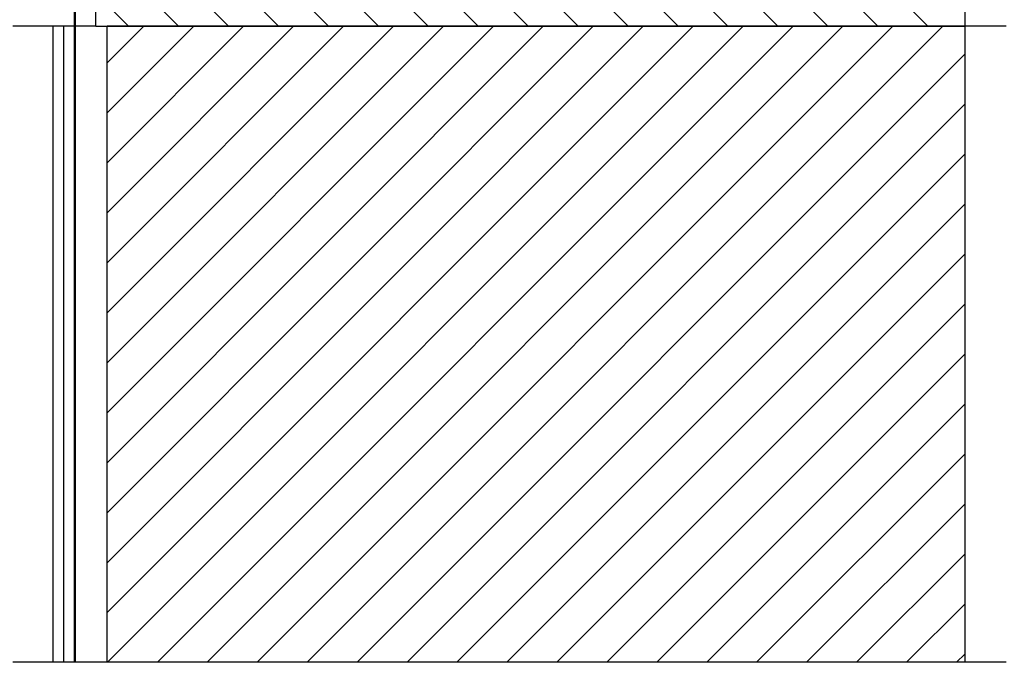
# Model space of a CAD drawing. Header units: inches. Extents: x 1880 to 2363, y -453 to -54.
# Tile 59 of 256: x 1903.49 to 1906.98, y -440.23 to -437.96. Entities that reach past the tile are written whole.
import ezdxf

# ---------------------------------------------------------------- set-up
doc = ezdxf.new("R2010")
doc.units = ezdxf.units.IN
doc.header["$LTSCALE"] = 0.5
doc.header["$MEASUREMENT"] = 0
doc.layers.add('SID-M-F', color=202, linetype='Continuous')
doc.layers.add('SID-M-S', color=105, linetype='Continuous')

msp = doc.modelspace()

# ---------------------------------------------------------------- linework, layer by layer
at = {"layer": 'SID-M-F', "linetype": 'Continuous'}
for p, q in [((1904.40887, -437.97887), (1903.90887, -437.47887)), ((1904.58565, -437.97887), (1904.08565, -437.47887)), ((1904.76242, -437.97887), (1904.26242, -437.47887)), ((1904.9392, -437.97887), (1904.4392, -437.47887)), ((1905.11598, -437.97887), (1904.61598, -437.47887)), ((1905.29275, -437.97887), (1904.79275, -437.47887)), ((1905.46953, -437.97887), (1904.96953, -437.47887)), ((1905.64631, -437.97887), (1905.14631, -437.47887)), ((1905.82308, -437.97887), (1905.32308, -437.47887)), ((1905.99986, -437.97887), (1905.49986, -437.47887)), ((1906.17664, -437.97887), (1905.67664, -437.47887)), ((1906.35341, -437.97887), (1905.85341, -437.47887)), ((1906.53019, -437.97887), (1906.03019, -437.47887)), ((1906.70697, -437.97887), (1906.20697, -437.47887)), ((1904.23209, -437.97887), (1903.76217, -437.50894)), ((1904.05532, -437.97887), (1903.76217, -437.68572)), ((1903.87854, -437.97887), (1903.76217, -437.8625)), ((1903.80217, -438.10872), (1903.93201, -437.97887)), ((1903.80217, -438.28549), (1904.10879, -437.97887)), ((1903.80217, -438.46227), (1904.28556, -437.97887)), ((1903.80217, -438.63905), (1904.46234, -437.97887)), ((1903.80217, -438.81582), (1904.63912, -437.97887)), ((1903.80217, -438.9926), (1904.81589, -437.97887)), ((1903.80217, -439.16938), (1904.99267, -437.97887)), ((1903.80217, -439.34615), (1905.16945, -437.97887)), ((1903.80217, -439.52293), (1905.34622, -437.97887)), ((1903.80217, -439.69971), (1905.523, -437.97887)), ((1903.80217, -439.87648), (1905.69978, -437.97887)), ((1903.80217, -440.05326), (1905.87655, -437.97887)), ((1903.80333, -440.22887), (1906.05333, -437.97887)), ((1903.98011, -440.22887), (1906.23011, -437.97887)), ((1904.15688, -440.22887), (1906.40688, -437.97887)), ((1904.33366, -440.22887), (1906.58366, -437.97887)), ((1904.51044, -440.22887), (1906.76044, -437.97887)), ((1904.68721, -440.22887), (1906.83787, -438.07822)), ((1904.86399, -440.22887), (1906.83787, -438.25499)), ((1905.04077, -440.22887), (1906.83787, -438.43177)), ((1905.21754, -440.22887), (1906.83787, -438.60855)), ((1905.39432, -440.22887), (1906.83787, -438.78532)), ((1905.5711, -440.22887), (1906.83787, -438.9621)), ((1905.74787, -440.22887), (1906.83787, -439.13888)), ((1905.92465, -440.22887), (1906.83787, -439.31565)), ((1906.10143, -440.22887), (1906.83787, -439.49243)), ((1906.27821, -440.22887), (1906.83787, -439.66921)), ((1906.45498, -440.22887), (1906.83787, -439.84598)), ((1906.63176, -440.22887), (1906.83787, -440.02276)), ((1906.80854, -440.22887), (1906.83787, -440.19954))]:
    msp.add_line(p, q, dxfattribs=at)
at = {"layer": 'SID-M-S'}
for p, q in [((1903.68717, -437.97887), (1903.68717, -437.47887)), ((1903.68939, -437.47887), (1903.68939, -437.97887)), ((1903.76217, -437.97887), (1903.76217, -437.47887)), ((1906.83787, -437.47887), (1906.83787, -437.97887)), ((1903.68717, -437.97887), (1903.46817, -437.97887)), ((1903.60997, -437.97887), (1903.60997, -440.22887)), ((1903.64917, -440.22887), (1903.64917, -437.97887)), ((1903.68939, -437.97887), (1903.68717, -437.97887)), ((1903.68717, -440.22887), (1903.68717, -437.97887)), ((1903.76217, -437.97887), (1903.68939, -437.97887)), ((1903.68939, -437.97887), (1903.68939, -440.22887)), ((1903.76217, -437.97887), (1906.83787, -437.97887)), ((1903.80217, -440.22887), (1903.80217, -437.97887)), ((1906.83787, -437.97887), (1903.80217, -437.97887)), ((1906.98435, -437.97887), (1906.83787, -437.97887)), ((1906.83787, -437.97887), (1906.83787, -440.22887)), ((1903.60997, -440.22887), (1903.46817, -440.22887)), ((1903.64917, -440.22887), (1903.60997, -440.22887)), ((1903.68717, -440.22887), (1903.64917, -440.22887)), ((1903.68939, -440.22887), (1903.68717, -440.22887)), ((1903.80217, -440.22887), (1903.68939, -440.22887)), ((1906.83787, -440.22887), (1903.80217, -440.22887)), ((1906.98435, -440.22887), (1906.83787, -440.22887))]:
    msp.add_line(p, q, dxfattribs=at)

doc.saveas('drawing.dxf')
